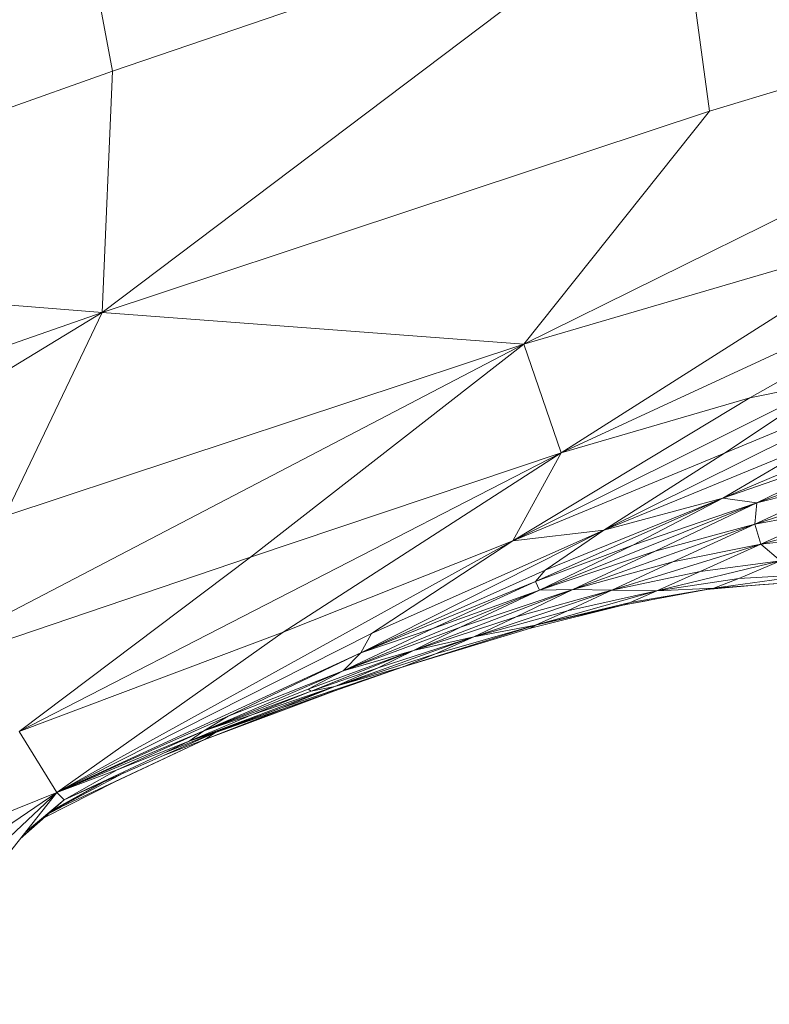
# Model space of a CAD drawing. Header units: feet. Extents: x 154 to 734, y 944 to 1247.
# Tile 28 of 63: x 276.45 to 279.43, y 982.47 to 986.39. Entities that reach past the tile are written whole.
import ezdxf

# ---------------------------------------------------------------- set-up
doc = ezdxf.new("R2010")
doc.units = ezdxf.units.FT
doc.header["$MEASUREMENT"] = 0
doc.layers.get('0').update_dxf_attribs({"true_color": 0x5890e1})

# ---------------------------------------------------------------- blocks, each defined once
blk = doc.blocks.new('A$Ca1c6a726')
at = {"color": 0, "linetype": 'Continuous', "lineweight": 0, "extrusion": (2.22045e-16, 1, -2.22045e-16)}
for p, q in [((122.6245, 41.8588), (122.4304, 42.895)), ((122.6245, 41.8588), (122.4304, 42.895)), ((124.8777, 42.6296), (122.5839, 40.8977)), ((124.8777, 42.6296), (122.5839, 40.8977)), ((124.8777, 42.6296), (122.6245, 41.8588)), ((122.6245, 41.8588), (124.8777, 42.6296)), ((127.9596, 42.5955), (124.2637, 40.7715)), ((127.9596, 42.5955), (124.2637, 40.7715)), ((125.0037, 41.6999), (124.8777, 42.6296)), ((125.0037, 41.6999), (124.8777, 42.6296)), ((125.0037, 41.6999), (127.9596, 42.5955)), ((127.9596, 42.5955), (125.0037, 41.6999)), ((122.6245, 41.8588), (120.407, 41.0701)), ((122.6245, 41.8588), (120.407, 41.0701)), ((122.6245, 41.8588), (122.5839, 40.8977)), ((122.5839, 40.8977), (122.6245, 41.8588)), ((125.0037, 41.6999), (122.5839, 40.8977)), ((125.0037, 41.6999), (122.5839, 40.8977)), ((125.0037, 41.6999), (124.2637, 40.7715)), ((124.2637, 40.7715), (125.0037, 41.6999)), ((125.8083, 41.2233), (124.2637, 40.7715)), ((125.8083, 41.2233), (124.2637, 40.7715)), ((126.3496, 41.2322), (124.4124, 40.3379)), ((126.3496, 41.2322), (124.4124, 40.3379)), ((125.8083, 41.2233), (124.4124, 40.3379)), ((124.4124, 40.3379), (125.8083, 41.2233)), ((126.3496, 41.2322), (125.165, 40.5569)), ((125.165, 40.5569), (126.3496, 41.2322)), ((122.5839, 40.8977), (120.407, 41.0701)), ((122.5839, 40.8977), (120.407, 41.0701)), ((122.5839, 40.8977), (120.0857, 39.373)), ((122.5839, 40.8977), (120.0857, 39.373)), ((122.5839, 40.8977), (120.198, 40.0665)), ((122.5839, 40.8977), (120.198, 40.0665)), ((122.5839, 40.8977), (122.1961, 40.0853)), ((122.1961, 40.0853), (122.5839, 40.8977)), ((124.2637, 40.7715), (122.5839, 40.8977)), ((124.2637, 40.7715), (122.5839, 40.8977)), ((124.2637, 40.7715), (121.6322, 39.398)), ((124.2637, 40.7715), (121.6322, 39.398)), ((124.2637, 40.7715), (122.1961, 40.0853)), ((124.2637, 40.7715), (122.1961, 40.0853)), ((124.2637, 40.7715), (123.1747, 39.9215)), ((123.1747, 39.9215), (124.2637, 40.7715)), ((124.4124, 40.3379), (124.2637, 40.7715)), ((124.4124, 40.3379), (124.2637, 40.7715)), ((125.8992, 40.6839), (124.5831, 40.029)), ((125.8992, 40.6839), (124.5831, 40.029)), ((126.2946, 40.6852), (125.0572, 40.1569)), ((126.2946, 40.6852), (125.0572, 40.1569)), ((125.8992, 40.6839), (125.0644, 40.3369)), ((125.8992, 40.6839), (125.0644, 40.3369)), ((125.4973, 40.6252), (124.2208, 39.9875)), ((125.4973, 40.6252), (124.2208, 39.9875)), ((125.4973, 40.6252), (125.0644, 40.3369)), ((125.0644, 40.3369), (125.4973, 40.6252)), ((125.4973, 40.6252), (125.165, 40.5569)), ((125.4973, 40.6252), (125.165, 40.5569)), ((125.165, 40.5569), (124.2208, 39.9875)), ((125.165, 40.5569), (124.2208, 39.9875)), ((125.165, 40.5569), (124.4124, 40.3379)), ((125.165, 40.5569), (124.4124, 40.3379)), ((126.0386, 40.4469), (125.193, 40.1385)), ((126.0386, 40.4469), (125.193, 40.1385)), ((125.4436, 40.3842), (124.5831, 40.029)), ((125.4436, 40.3842), (124.5831, 40.029)), ((125.4436, 40.3842), (125.0572, 40.1569)), ((125.0572, 40.1569), (125.4436, 40.3842)), ((125.6505, 40.3627), (125.0572, 40.1569)), ((125.6505, 40.3627), (125.0572, 40.1569)), ((125.6505, 40.3627), (125.193, 40.1385)), ((125.193, 40.1385), (125.6505, 40.3627)), ((124.4124, 40.3379), (122.2535, 39.2273)), ((124.4124, 40.3379), (122.2535, 39.2273)), ((124.4124, 40.3379), (123.1747, 39.9215)), ((124.4124, 40.3379), (123.1747, 39.9215)), ((124.4124, 40.3379), (123.305, 39.6222)), ((123.305, 39.6222), (124.4124, 40.3379)), ((124.4124, 40.3379), (124.2208, 39.9875)), ((124.2208, 39.9875), (124.4124, 40.3379)), ((125.0644, 40.3369), (124.2208, 39.9875)), ((125.0644, 40.3369), (124.2208, 39.9875)), ((125.0644, 40.3369), (124.5831, 40.029)), ((124.5831, 40.029), (125.0644, 40.3369)), ((125.897, 40.28), (125.1846, 40.0534)), ((125.897, 40.28), (125.1846, 40.0534)), ((125.5826, 40.2364), (125.1846, 40.0534)), ((125.5826, 40.2364), (125.1846, 40.0534)), ((125.5826, 40.2364), (125.193, 40.1385)), ((125.5826, 40.2364), (125.193, 40.1385)), ((125.0572, 40.1569), (124.311, 39.8243)), ((125.0572, 40.1569), (124.311, 39.8243)), ((125.193, 40.1385), (124.3268, 39.7903)), ((125.193, 40.1385), (124.3268, 39.7903)), ((125.0572, 40.1569), (124.3487, 39.8695)), ((125.0572, 40.1569), (124.3487, 39.8695)), ((125.0572, 40.1569), (124.5831, 40.029)), ((125.0572, 40.1569), (124.5831, 40.029)), ((125.0572, 40.1569), (124.6986, 39.9697)), ((124.6986, 39.9697), (125.0572, 40.1569)), ((125.193, 40.1385), (124.6986, 39.9697)), ((125.193, 40.1385), (124.6986, 39.9697)), ((125.193, 40.1385), (124.7879, 39.9464)), ((124.7879, 39.9464), (125.193, 40.1385)), ((125.193, 40.1385), (125.0572, 40.1569)), ((125.193, 40.1385), (125.0572, 40.1569)), ((125.193, 40.1385), (125.1846, 40.0534)), ((125.1846, 40.0534), (125.193, 40.1385)), ((125.8165, 40.1367), (125.2094, 39.974)), ((125.8165, 40.1367), (125.2094, 39.974)), ((125.5249, 40.1154), (125.1846, 40.0534)), ((125.5249, 40.1154), (125.1846, 40.0534)), ((125.5249, 40.1154), (125.2094, 39.974)), ((125.2094, 39.974), (125.5249, 40.1154)), ((125.1846, 40.0534), (124.4597, 39.7928)), ((125.1846, 40.0534), (124.4597, 39.7928)), ((125.1846, 40.0534), (124.7879, 39.9464)), ((125.1846, 40.0534), (124.7879, 39.9464)), ((125.1846, 40.0534), (124.8576, 39.9029)), ((124.8576, 39.9029), (125.1846, 40.0534)), ((125.2094, 39.974), (125.1846, 40.0534)), ((125.2094, 39.974), (125.1846, 40.0534)), ((124.5831, 40.029), (123.6151, 39.5403)), ((124.5831, 40.029), (123.6151, 39.5403)), ((124.5831, 40.029), (123.6574, 39.6175)), ((124.5831, 40.029), (123.6574, 39.6175)), ((124.5831, 40.029), (124.2208, 39.9875)), ((124.5831, 40.029), (124.2208, 39.9875)), ((124.5831, 40.029), (124.3487, 39.8695)), ((124.3487, 39.8695), (124.5831, 40.029)), ((125.5187, 40.0079), (125.2094, 39.974)), ((125.5187, 40.0079), (125.2094, 39.974)), ((124.2208, 39.9875), (122.4025, 38.9835)), ((124.2208, 39.9875), (122.4025, 38.9835)), ((124.2208, 39.9875), (123.305, 39.6222)), ((124.2208, 39.9875), (123.305, 39.6222)), ((124.2208, 39.9875), (123.6574, 39.6175)), ((123.6574, 39.6175), (124.2208, 39.9875)), ((124.6986, 39.9697), (124.311, 39.8243)), ((124.6986, 39.9697), (124.311, 39.8243)), ((124.6986, 39.9697), (124.3268, 39.7903)), ((124.3268, 39.7903), (124.6986, 39.9697)), ((125.2094, 39.974), (124.6148, 39.7898)), ((125.2094, 39.974), (124.6148, 39.7898)), ((125.2094, 39.974), (124.8576, 39.9029)), ((125.2094, 39.974), (124.8576, 39.9029)), ((125.2094, 39.974), (124.9669, 39.8648)), ((124.9669, 39.8648), (125.2094, 39.974)), ((125.2872, 39.9074), (125.2094, 39.974)), ((125.2872, 39.9074), (125.2094, 39.974)), ((123.1747, 39.9215), (121.6322, 39.398)), ((123.1747, 39.9215), (121.6322, 39.398)), ((123.1747, 39.9215), (122.2535, 39.2273)), ((122.2535, 39.2273), (123.1747, 39.9215)), ((124.7879, 39.9464), (124.3268, 39.7903)), ((124.7879, 39.9464), (124.3268, 39.7903)), ((124.7879, 39.9464), (124.4597, 39.7928)), ((124.4597, 39.7928), (124.7879, 39.9464)), ((124.8576, 39.9029), (124.4597, 39.7928)), ((124.8576, 39.9029), (124.4597, 39.7928)), ((124.8576, 39.9029), (124.6148, 39.7898)), ((124.6148, 39.7898), (124.8576, 39.9029)), ((125.2872, 39.9074), (124.7942, 39.7871)), ((125.2872, 39.9074), (124.7942, 39.7871)), ((125.2872, 39.9074), (124.9669, 39.8648)), ((125.2872, 39.9074), (124.9669, 39.8648)), ((125.2872, 39.9074), (125.1216, 39.8368)), ((125.1216, 39.8368), (125.2872, 39.9074)), ((124.3487, 39.8695), (123.6151, 39.5403)), ((124.3487, 39.8695), (123.6151, 39.5403)), ((124.3487, 39.8695), (124.311, 39.8243)), ((124.311, 39.8243), (124.3487, 39.8695)), ((124.9669, 39.8648), (124.6148, 39.7898)), ((124.9669, 39.8648), (124.6148, 39.7898)), ((124.9669, 39.8648), (124.7942, 39.7871)), ((124.7942, 39.7871), (124.9669, 39.8648)), ((125.4159, 39.8532), (125.022, 39.7978)), ((125.4159, 39.8532), (125.022, 39.7978)), ((125.4159, 39.8532), (125.1216, 39.8368)), ((125.4159, 39.8532), (125.1216, 39.8368)), ((124.311, 39.8243), (123.6151, 39.5403)), ((124.311, 39.8243), (123.6151, 39.5403)), ((123.9022, 39.6375), (124.311, 39.8243)), ((124.311, 39.8243), (123.9022, 39.6375)), ((124.3268, 39.7903), (124.311, 39.8243)), ((124.3268, 39.7903), (124.311, 39.8243)), ((125.1216, 39.8368), (124.7942, 39.7871)), ((125.1216, 39.8368), (124.7942, 39.7871)), ((125.2023, 39.8113), (124.9929, 39.7924)), ((125.2023, 39.8113), (124.9929, 39.7924)), ((125.2027, 39.8113), (124.9929, 39.7924)), ((125.2027, 39.8113), (124.9929, 39.7924)), ((125.1216, 39.8368), (125.022, 39.7978)), ((125.022, 39.7978), (125.1216, 39.8368)), ((125.3152, 39.8197), (125.022, 39.7978)), ((125.3152, 39.8197), (125.022, 39.7978)), ((125.2759, 39.8167), (125.201, 39.8112)), ((125.2759, 39.8167), (125.201, 39.8112)), ((124.3268, 39.7903), (123.5439, 39.4685)), ((124.3268, 39.7903), (123.5439, 39.4685)), ((124.4597, 39.7928), (123.8242, 39.5497)), ((124.4597, 39.7928), (123.8242, 39.5497)), ((124.3268, 39.7903), (123.9022, 39.6375)), ((124.3268, 39.7903), (123.9022, 39.6375)), ((124.4597, 39.7928), (124.0119, 39.6425)), ((124.4597, 39.7928), (124.0119, 39.6425)), ((124.0119, 39.6425), (124.3268, 39.7903)), ((124.3268, 39.7903), (124.0119, 39.6425)), ((124.6148, 39.7898), (124.0649, 39.6041)), ((124.6148, 39.7898), (124.0649, 39.6041)), ((124.2331, 39.6842), (124.4597, 39.7928)), ((124.4597, 39.7928), (124.2331, 39.6842)), ((124.6148, 39.7898), (124.2331, 39.6842)), ((124.6148, 39.7898), (124.2331, 39.6842)), ((124.7942, 39.7871), (124.3113, 39.6507)), ((124.7942, 39.7871), (124.3113, 39.6507)), ((124.4597, 39.7928), (124.3268, 39.7903)), ((124.4597, 39.7928), (124.3268, 39.7903)), ((124.4385, 39.7078), (124.6148, 39.7898)), ((124.6148, 39.7898), (124.4385, 39.7078)), ((124.7942, 39.7871), (124.4385, 39.7078)), ((124.7942, 39.7871), (124.4385, 39.7078)), ((124.6148, 39.7898), (124.4597, 39.7928)), ((124.6148, 39.7898), (124.4597, 39.7928)), ((124.7942, 39.7871), (124.6148, 39.7898)), ((124.7942, 39.7871), (124.6148, 39.7898)), ((125.022, 39.7978), (124.6635, 39.7314)), ((125.022, 39.7978), (124.6635, 39.7314)), ((124.9931, 39.7924), (124.6635, 39.7314)), ((124.9931, 39.7924), (124.6635, 39.7314)), ((125.022, 39.7978), (124.688, 39.7406)), ((125.022, 39.7978), (124.688, 39.7406)), ((124.7942, 39.7871), (124.688, 39.7406)), ((124.688, 39.7406), (124.7942, 39.7871)), ((125.022, 39.7978), (124.7942, 39.7871)), ((125.022, 39.7978), (124.7942, 39.7871)), ((124.6635, 39.7314), (124.2904, 39.6385)), ((124.6635, 39.7314), (124.2904, 39.6385)), ((124.6635, 39.7314), (124.2904, 39.6385)), ((124.6635, 39.7314), (124.2904, 39.6385)), ((124.688, 39.7406), (124.3113, 39.6507)), ((124.688, 39.7406), (124.3113, 39.6507)), ((124.6635, 39.7314), (124.3113, 39.6507)), ((124.6635, 39.7314), (124.3113, 39.6507)), ((124.6635, 39.7314), (124.4773, 39.685)), ((124.6635, 39.7314), (124.4773, 39.685)), ((124.6635, 39.7314), (124.6634, 39.7314)), ((124.6635, 39.7314), (124.6634, 39.7314)), ((124.7605, 39.7493), (124.6635, 39.7314)), ((124.7605, 39.7493), (124.6635, 39.7314)), ((124.688, 39.7406), (124.6635, 39.7314)), ((124.6635, 39.7314), (124.688, 39.7406)), ((124.6672, 39.7321), (124.6635, 39.7314)), ((124.6672, 39.7321), (124.6635, 39.7314)), ((124.6636, 39.7314), (124.6635, 39.7314)), ((124.6636, 39.7314), (124.6635, 39.7314)), ((124.6636, 39.7314), (124.6635, 39.7314)), ((124.6635, 39.7314), (124.6636, 39.7314)), ((124.6635, 39.7314), (124.6635, 39.7314)), ((124.6635, 39.7314), (124.6635, 39.7314)), ((124.4385, 39.7078), (124.0649, 39.6041)), ((124.4385, 39.7078), (124.0649, 39.6041)), ((124.3113, 39.6507), (124.4385, 39.7078)), ((124.4385, 39.7078), (124.3113, 39.6507)), ((124.3113, 39.6507), (123.7838, 39.4851)), ((124.3113, 39.6507), (123.7838, 39.4851)), ((124.2331, 39.6842), (123.8242, 39.5497)), ((124.2331, 39.6842), (123.8242, 39.5497)), ((124.3113, 39.6507), (123.9124, 39.5364)), ((124.3113, 39.6507), (123.9124, 39.5364)), ((124.0649, 39.6041), (124.2331, 39.6842)), ((124.2331, 39.6842), (124.0649, 39.6041)), ((124.3113, 39.6507), (124.0649, 39.6041)), ((124.3113, 39.6507), (124.0649, 39.6041)), ((124.3113, 39.6507), (124.2904, 39.6385)), ((124.2904, 39.6385), (124.3113, 39.6507)), ((123.305, 39.6222), (122.2535, 39.2273)), ((123.305, 39.6222), (122.2535, 39.2273)), ((123.305, 39.6222), (122.4025, 38.9835)), ((122.4025, 38.9835), (123.305, 39.6222)), ((123.6574, 39.6175), (122.4025, 38.9835)), ((123.6574, 39.6175), (122.4025, 38.9835)), ((124.0119, 39.6425), (123.5439, 39.4685)), ((124.0119, 39.6425), (123.5439, 39.4685)), ((123.9022, 39.6375), (123.5439, 39.4685)), ((123.9022, 39.6375), (123.5439, 39.4685)), ((123.9022, 39.6375), (123.6151, 39.5403)), ((123.9022, 39.6375), (123.6151, 39.5403)), ((123.6574, 39.6175), (123.6151, 39.5403)), ((123.6151, 39.5403), (123.6574, 39.6175)), ((124.2904, 39.6385), (123.7838, 39.4851)), ((124.2904, 39.6385), (123.7838, 39.4851)), ((124.2904, 39.6385), (123.7838, 39.4851)), ((124.2904, 39.6385), (123.7838, 39.4851)), ((123.8242, 39.5497), (124.0119, 39.6425)), ((124.0119, 39.6425), (123.8242, 39.5497)), ((124.2904, 39.6385), (124.2904, 39.6385)), ((124.2904, 39.6385), (124.2904, 39.6385)), ((124.0649, 39.6041), (123.5116, 39.406)), ((124.0649, 39.6041), (123.5116, 39.406)), ((124.0649, 39.6041), (123.6839, 39.4812)), ((124.0649, 39.6041), (123.6839, 39.4812)), ((124.0649, 39.6041), (123.8242, 39.5497)), ((124.0649, 39.6041), (123.8242, 39.5497)), ((123.9124, 39.5364), (124.0649, 39.6041)), ((124.0649, 39.6041), (123.9124, 39.5364)), ((123.6151, 39.5403), (122.4025, 38.9835)), ((123.6151, 39.5403), (122.4025, 38.9835)), ((123.0857, 39.2875), (123.6151, 39.5403)), ((123.6151, 39.5403), (123.0857, 39.2875)), ((123.8242, 39.5497), (123.4042, 39.3951)), ((123.8242, 39.5497), (123.4042, 39.3951)), ((123.4164, 39.3879), (123.8242, 39.5497)), ((123.8242, 39.5497), (123.4164, 39.3879)), ((123.9124, 39.5364), (123.5116, 39.406)), ((123.9124, 39.5364), (123.5116, 39.406)), ((123.8242, 39.5497), (123.5439, 39.4685)), ((123.8242, 39.5497), (123.5439, 39.4685)), ((123.6151, 39.5403), (123.5439, 39.4685)), ((123.5439, 39.4685), (123.6151, 39.5403)), ((123.6839, 39.4812), (123.8242, 39.5497)), ((123.8242, 39.5497), (123.6839, 39.4812)), ((123.7838, 39.4851), (123.9124, 39.5364)), ((123.9124, 39.5364), (123.7838, 39.4851)), ((123.5439, 39.4685), (122.9894, 39.229)), ((123.5439, 39.4685), (122.9894, 39.229)), ((123.7838, 39.4851), (123.0352, 39.223)), ((123.7838, 39.4851), (123.0352, 39.223)), ((123.5439, 39.4685), (123.0857, 39.2875)), ((123.5439, 39.4685), (123.0857, 39.2875)), ((123.7838, 39.4851), (123.2983, 39.321)), ((123.7838, 39.4851), (123.2983, 39.321)), ((123.4042, 39.3951), (123.5439, 39.4685)), ((123.5439, 39.4685), (123.4042, 39.3951)), ((123.6839, 39.4812), (123.4164, 39.3879)), ((123.6839, 39.4812), (123.4164, 39.3879)), ((123.7838, 39.4851), (123.507, 39.3882)), ((123.7838, 39.4851), (123.507, 39.3882)), ((123.7838, 39.4851), (123.5116, 39.406)), ((123.7838, 39.4851), (123.5116, 39.406)), ((123.5116, 39.406), (123.6839, 39.4812)), ((123.6839, 39.4812), (123.5116, 39.406)), ((123.7838, 39.4851), (123.7828, 39.4848)), ((123.7838, 39.4851), (123.7828, 39.4848)), ((123.7838, 39.4851), (123.7836, 39.4851)), ((123.7838, 39.4851), (123.7836, 39.4851)), ((123.785, 39.4855), (123.7838, 39.4851)), ((123.785, 39.4855), (123.7838, 39.4851)), ((123.7838, 39.4851), (123.7839, 39.4852)), ((123.7839, 39.4852), (123.7838, 39.4851)), ((123.5116, 39.406), (122.9308, 39.1884)), ((123.5116, 39.406), (122.9308, 39.1884)), ((123.4042, 39.3951), (122.9894, 39.229)), ((123.4042, 39.3951), (122.9894, 39.229)), ((123.4164, 39.3879), (122.9894, 39.229)), ((123.4164, 39.3879), (122.9894, 39.229)), ((123.5073, 39.3883), (122.9928, 39.1951)), ((123.5073, 39.3883), (122.9928, 39.1951)), ((123.5075, 39.3884), (122.9929, 39.1951)), ((123.5075, 39.3884), (122.9929, 39.1951)), ((123.5071, 39.3882), (122.9929, 39.1951)), ((123.5071, 39.3882), (122.9929, 39.1951)), ((123.5116, 39.406), (123.1801, 39.2926)), ((123.5116, 39.406), (123.1801, 39.2926)), ((123.1801, 39.2926), (123.4164, 39.3879)), ((123.4164, 39.3879), (123.1801, 39.2926)), ((123.2983, 39.321), (123.5116, 39.406)), ((123.5116, 39.406), (123.2983, 39.321)), ((123.4164, 39.3879), (123.4042, 39.3951)), ((123.4164, 39.3879), (123.4042, 39.3951)), ((123.5116, 39.406), (123.4164, 39.3879)), ((123.5116, 39.406), (123.4164, 39.3879)), ((123.2983, 39.321), (122.9308, 39.1884)), ((123.2983, 39.321), (122.9308, 39.1884)), ((123.3259, 39.3248), (122.9929, 39.1951)), ((123.3259, 39.3248), (122.9929, 39.1951)), ((123.0352, 39.223), (123.2983, 39.321)), ((123.2983, 39.321), (123.0352, 39.223)), ((123.0857, 39.2875), (122.4025, 38.9835)), ((123.0857, 39.2875), (122.4025, 38.9835)), ((123.1801, 39.2926), (122.9308, 39.1884)), ((123.1801, 39.2926), (122.9308, 39.1884)), ((123.1801, 39.2926), (122.9894, 39.229)), ((123.1801, 39.2926), (122.9894, 39.229)), ((122.9894, 39.229), (123.0857, 39.2875)), ((123.0857, 39.2875), (122.9894, 39.229)), ((122.4025, 38.9835), (122.2535, 39.2273)), ((122.4025, 38.9835), (122.2535, 39.2273)), ((122.9894, 39.229), (122.4025, 38.9835)), ((122.9894, 39.229), (122.4025, 38.9835)), ((123.0352, 39.223), (122.5901, 39.0259)), ((123.0352, 39.223), (122.5901, 39.0259)), ((122.6439, 39.0745), (122.9894, 39.229)), ((122.9894, 39.229), (122.6439, 39.0745)), ((123.0352, 39.223), (122.8349, 39.1435)), ((123.0352, 39.223), (122.8349, 39.1435)), ((122.9308, 39.1884), (122.9894, 39.229)), ((122.9894, 39.229), (122.9308, 39.1884)), ((123.0352, 39.223), (122.9308, 39.1884)), ((123.0352, 39.223), (122.9308, 39.1884)), ((123.0352, 39.223), (122.9929, 39.1951)), ((122.9929, 39.1951), (123.0352, 39.223)), ((122.9929, 39.1951), (122.3808, 38.9075)), ((122.9929, 39.1951), (122.3808, 38.9075)), ((122.9308, 39.1884), (122.4317, 38.9545)), ((122.9308, 39.1884), (122.4317, 38.9545)), ((122.9928, 39.1951), (122.6339, 39.0264)), ((122.9928, 39.1951), (122.6339, 39.0264)), ((122.9308, 39.1884), (122.6439, 39.0745)), ((122.9308, 39.1884), (122.6439, 39.0745)), ((122.9929, 39.1951), (122.8221, 39.1286)), ((122.9929, 39.1951), (122.8221, 39.1286)), ((122.9928, 39.1951), (122.9924, 39.1949)), ((122.9928, 39.1951), (122.9924, 39.1949)), ((122.9934, 39.1953), (122.9928, 39.1951)), ((122.9928, 39.1951), (122.9934, 39.1953)), ((122.9928, 39.1951), (122.9928, 39.1951)), ((122.9928, 39.1951), (122.9928, 39.1951)), ((122.6706, 39.0615), (122.3808, 38.9075)), ((122.6706, 39.0615), (122.3808, 38.9075)), ((122.6439, 39.0745), (122.4025, 38.9835)), ((122.6439, 39.0745), (122.4025, 38.9835)), ((122.4317, 38.9545), (122.6439, 39.0745)), ((122.6439, 39.0745), (122.4317, 38.9545)), ((122.634, 39.0265), (122.3532, 38.8834)), ((122.634, 39.0265), (122.3532, 38.8834)), ((122.6339, 39.0265), (122.3532, 38.8834)), ((122.6339, 39.0265), (122.3532, 38.8834)), ((122.6337, 39.0263), (122.3533, 38.8834)), ((122.6337, 39.0263), (122.3533, 38.8834)), ((122.5901, 39.0259), (122.3808, 38.9075)), ((122.3808, 38.9075), (122.5901, 39.0259)), ((122.5901, 39.0259), (122.3837, 38.9121)), ((122.5901, 39.0259), (122.3837, 38.9121)), ((122.5901, 39.0259), (122.4317, 38.9545)), ((122.5901, 39.0259), (122.4317, 38.9545)), ((122.5901, 39.0259), (122.6218, 39.0436)), ((122.6218, 39.0436), (122.5901, 39.0259)), ((122.4025, 38.9835), (121.1644, 38.1392)), ((122.4025, 38.9835), (121.1644, 38.1392)), ((122.4025, 38.9835), (121.5626, 38.6471)), ((122.4025, 38.9835), (121.5626, 38.6471)), ((122.4025, 38.9835), (121.7129, 38.333)), ((121.7129, 38.333), (122.4025, 38.9835)), ((122.4025, 38.9835), (121.9222, 38.3752)), ((121.9222, 38.3752), (122.4025, 38.9835)), ((122.4317, 38.9545), (122.4025, 38.9835)), ((122.4317, 38.9545), (122.4025, 38.9835)), ((122.4317, 38.9545), (122.2593, 38.8021)), ((122.4317, 38.9545), (122.2593, 38.8021)), ((122.4317, 38.9545), (122.2764, 38.8238)), ((122.4317, 38.9545), (122.2764, 38.8238)), ((122.3808, 38.9075), (122.2565, 38.7985)), ((122.3808, 38.9075), (122.2565, 38.7985)), ((122.4198, 38.9258), (122.3742, 38.9017)), ((122.4198, 38.9258), (122.3742, 38.9017)), ((122.3808, 38.9075), (122.3761, 38.9053)), ((122.3808, 38.9075), (122.3761, 38.9053))]:
    blk.add_line(p, q, dxfattribs=at)

msp = doc.modelspace()

# ---------------------------------------------------------------- block references
msp.add_blockref('A$Ca1c6a726', (154.1921, 944.327, -71.7993))

doc.saveas('drawing.dxf')
